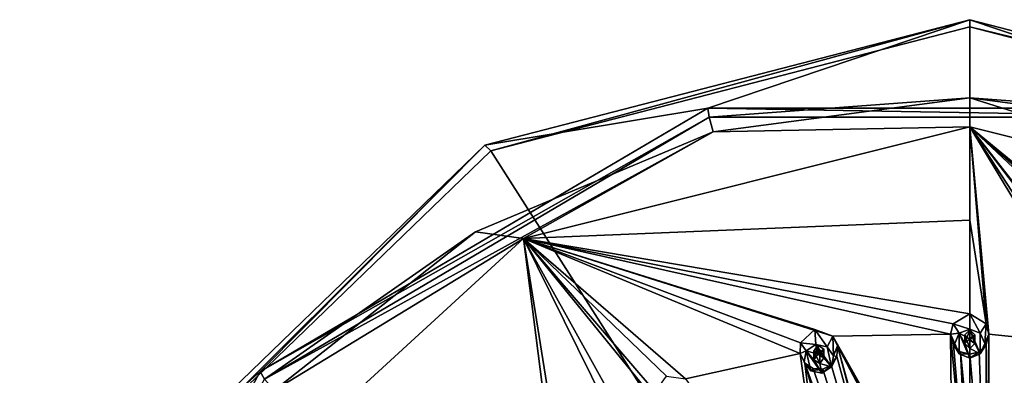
# Model space of a CAD drawing. Header units: millimetres. Extents: x -106 to 198, y -388 to 267.
# Tile 251 of 256: x 102 to 152, y 250 to 267. Entities that reach past the tile are written whole.
import ezdxf

# ---------------------------------------------------------------- set-up
doc = ezdxf.new("R2010")
doc.units = ezdxf.units.MM
doc.header["$LTSCALE"] = 52.148148
for name, color, linetype in [('5793', 7, 'CONTINUOUS'), ('5794', 7, 'CONTINUOUS'), ('5810', 7, 'CONTINUOUS'), ('5830', 7, 'CONTINUOUS'), ('5844', 7, 'CONTINUOUS'), ('5866', 7, 'CONTINUOUS'), ('5867', 7, 'CONTINUOUS'), ('5876', 7, 'CONTINUOUS'), ('5877', 7, 'CONTINUOUS'), ('5878', 7, 'CONTINUOUS'), ('5879', 7, 'CONTINUOUS'), ('5880', 7, 'CONTINUOUS'), ('6021', 7, 'CONTINUOUS'), ('6022', 7, 'CONTINUOUS'), ('6023', 7, 'CONTINUOUS'), ('6024', 7, 'CONTINUOUS'), ('6025', 7, 'CONTINUOUS'), ('6361', 7, 'CONTINUOUS'), ('6391', 7, 'CONTINUOUS')]:
    doc.layers.add(name, color=color, linetype=linetype)

msp = doc.modelspace()

# ---------------------------------------------------------------- linework, layer by layer
at = {"layer": '5793', "linetype": 'CONTINUOUS'}
for points in [[(126.055, 260.808, -0.948), (150, 267.005, 0.713), (150, 223.267, -21.09), (126.055, 260.808, -0.948)], [(150, 267.005, 0.713), (173.945, 260.808, -0.948), (150, 223.267, -21.09), (150, 267.005, 0.713)], [(108.526, 243.876, -5.485), (126.055, 260.808, -0.948), (150, 223.267, -21.09), (108.526, 243.876, -5.485)], [(173.945, 260.808, -0.948), (191.474, 243.876, -5.485), (150, 223.267, -21.09), (173.945, 260.808, -0.948)]]:
    msp.add_3dface(points, dxfattribs=at)
at = {"layer": '5794', "linetype": 'CONTINUOUS'}
for points in [[(125.75, 261.079, 0.078), (136.9, 262.938, 11.281), (150, 267.355, 1.76), (125.75, 261.079, 0.078)], [(136.9, 262.938, 11.281), (163.1, 262.938, 11.281), (150, 267.355, 1.76), (136.9, 262.938, 11.281)], [(150, 267.355, 1.76), (163.1, 262.938, 11.281), (174.25, 261.079, 0.078), (150, 267.355, 1.76)], [(114.523, 249.775, 7.754), (136.9, 262.938, 11.281), (125.75, 261.079, 0.078), (114.523, 249.775, 7.754)], [(107.998, 243.932, -4.517), (114.523, 249.775, 7.754), (125.75, 261.079, 0.078), (107.998, 243.932, -4.517)], [(102.499, 227.29, 1.729), (114.523, 249.775, 7.754), (107.998, 243.932, -4.517), (102.499, 227.29, 1.729)]]:
    msp.add_3dface(points, dxfattribs=at)
at = {"layer": '5810', "linetype": 'CONTINUOUS'}
for points in [[(137.166, 261.748, 11.997), (150, 262.006, 12.066), (150, 263.454, 12.455), (137.166, 261.748, 11.997)], [(150, 263.454, 12.455), (150, 262.006, 12.066), (172.31, 256.43, 10.572), (150, 263.454, 12.455)], [(162.834, 261.748, 11.997), (150, 263.454, 12.455), (172.31, 256.43, 10.572), (162.834, 261.748, 11.997)], [(127.69, 256.43, 10.572), (150, 262.006, 12.066), (137.166, 261.748, 11.997), (127.69, 256.43, 10.572)], [(125.287, 256.756, 10.66), (127.69, 256.43, 10.572), (137.166, 261.748, 11.997), (125.287, 256.756, 10.66)], [(115.246, 248.849, 8.541), (127.69, 256.43, 10.572), (125.287, 256.756, 10.66), (115.246, 248.849, 8.541)], [(110.979, 241.102, 6.465), (127.69, 256.43, 10.572), (115.246, 248.849, 8.541), (110.979, 241.102, 6.465)]]:
    msp.add_3dface(points, dxfattribs=at)
at = {"layer": '5830', "linetype": 'CONTINUOUS'}
for points in [[(126.055, 260.808, -0.948), (125.75, 261.079, 0.078), (150, 267.355, 1.76), (126.055, 260.808, -0.948)], [(150, 267.005, 0.713), (126.055, 260.808, -0.948), (150, 267.355, 1.76), (150, 267.005, 0.713)], [(150, 267.005, 0.713), (150, 267.355, 1.76), (174.25, 261.079, 0.078), (150, 267.005, 0.713)], [(173.945, 260.808, -0.948), (150, 267.005, 0.713), (174.25, 261.079, 0.078), (173.945, 260.808, -0.948)], [(108.526, 243.876, -5.485), (107.998, 243.932, -4.517), (125.75, 261.079, 0.078), (108.526, 243.876, -5.485)], [(126.055, 260.808, -0.948), (108.526, 243.876, -5.485), (125.75, 261.079, 0.078), (126.055, 260.808, -0.948)]]:
    msp.add_3dface(points, dxfattribs=at)
at = {"layer": '5844', "linetype": 'CONTINUOUS'}
for points in [[(137.166, 261.748, 11.997), (150, 263.454, 12.455), (136.979, 262.483, 11.891), (137.166, 261.748, 11.997)], [(136.979, 262.483, 11.891), (150, 263.454, 12.455), (163.021, 262.482, 11.891), (136.979, 262.483, 11.891)], [(150, 263.454, 12.455), (162.834, 261.748, 11.997), (163.021, 262.482, 11.891), (150, 263.454, 12.455)], [(136.9, 262.938, 11.281), (114.523, 249.775, 7.754), (136.979, 262.483, 11.891), (136.9, 262.938, 11.281)], [(163.1, 262.938, 11.281), (136.9, 262.938, 11.281), (163.021, 262.482, 11.891), (163.1, 262.938, 11.281)], [(136.9, 262.938, 11.281), (136.979, 262.483, 11.891), (163.021, 262.482, 11.891), (136.9, 262.938, 11.281)], [(114.523, 249.775, 7.754), (114.737, 249.399, 8.385), (136.979, 262.483, 11.891), (114.523, 249.775, 7.754)], [(114.737, 249.399, 8.385), (137.166, 261.748, 11.997), (136.979, 262.483, 11.891), (114.737, 249.399, 8.385)], [(125.287, 256.756, 10.66), (137.166, 261.748, 11.997), (114.737, 249.399, 8.385), (125.287, 256.756, 10.66)], [(115.246, 248.849, 8.541), (125.287, 256.756, 10.66), (114.737, 249.399, 8.385), (115.246, 248.849, 8.541)], [(114.523, 249.775, 7.754), (102.499, 227.29, 1.729), (114.737, 249.399, 8.385), (114.523, 249.775, 7.754)]]:
    msp.add_3dface(points, dxfattribs=at)
at = {"layer": '5866', "linetype": 'CONTINUOUS'}
for points in [[(150, 262.006, 12.066), (127.69, 256.43, 10.572), (150, 257.344, 12.747), (150, 262.006, 12.066)], [(150, 257.344, 12.747), (127.69, 256.43, 10.572), (150, 252.658, 13.229), (150, 257.344, 12.747)], [(127.69, 256.43, 10.572), (110.979, 241.102, 6.465), (129.039, 245.838, 11.573), (127.69, 256.43, 10.572)], [(150, 252.658, 13.229), (127.69, 256.43, 10.572), (149.174, 252.158, 13.266), (150, 252.658, 13.229)], [(149.174, 252.158, 13.266), (127.69, 256.43, 10.572), (149.043, 251.634, 13.304), (149.174, 252.158, 13.266)], [(149.043, 251.634, 13.304), (127.69, 256.43, 10.572), (143.157, 251.547, 13.102), (149.043, 251.634, 13.304)], [(127.69, 256.43, 10.572), (147.513, 220.835, 11.19), (134.36, 248.227, 12.391), (127.69, 256.43, 10.572)], [(147.513, 220.835, 11.19), (127.69, 256.43, 10.572), (141.971, 227.522, 12.119), (147.513, 220.835, 11.19)], [(129.436, 245.481, 11.655), (127.69, 256.43, 10.572), (129.039, 245.838, 11.573), (129.436, 245.481, 11.655)], [(127.69, 256.43, 10.572), (129.436, 245.481, 11.655), (141.971, 227.522, 12.119), (127.69, 256.43, 10.572)], [(135.788, 249.409, 12.53), (127.69, 256.43, 10.572), (134.84, 249.546, 12.395), (135.788, 249.409, 12.53)], [(127.69, 256.43, 10.572), (135.788, 249.409, 12.53), (141.516, 250.676, 13.047), (127.69, 256.43, 10.572)], [(134.84, 249.546, 12.395), (127.69, 256.43, 10.572), (134.278, 248.76, 12.356), (134.84, 249.546, 12.395)], [(134.278, 248.76, 12.356), (127.69, 256.43, 10.572), (134.36, 248.227, 12.391), (134.278, 248.76, 12.356)], [(143.157, 251.547, 13.102), (127.69, 256.43, 10.572), (142.251, 251.872, 13.019), (143.157, 251.547, 13.102)], [(142.251, 251.872, 13.019), (127.69, 256.43, 10.572), (141.541, 251.215, 13.013), (142.251, 251.872, 13.019)], [(141.541, 251.215, 13.013), (127.69, 256.43, 10.572), (141.516, 250.676, 13.047), (141.541, 251.215, 13.013)], [(149.157, 240.911, 13.558), (149.043, 251.634, 13.304), (143.157, 251.547, 13.102), (149.157, 240.911, 13.558)], [(149.182, 251.121, 13.341), (149.043, 251.634, 13.304), (150, 241.414, 13.572), (149.182, 251.121, 13.341)], [(150, 241.414, 13.572), (149.043, 251.634, 13.304), (149.157, 240.911, 13.558), (150, 241.414, 13.572)], [(149.029, 240.399, 13.543), (149.157, 240.911, 13.558), (143.157, 251.547, 13.102), (149.029, 240.399, 13.543)], [(143.389, 251.06, 13.15), (149.029, 240.399, 13.543), (143.157, 251.547, 13.102), (143.389, 251.06, 13.15)], [(149.534, 250.763, 13.367), (149.182, 251.121, 13.341), (150, 241.414, 13.572), (149.534, 250.763, 13.367)], [(141.516, 250.676, 13.047), (135.788, 249.409, 12.53), (143.039, 239.483, 13.297), (141.516, 250.676, 13.047)], [(141.753, 250.2, 13.094), (141.516, 250.676, 13.047), (143.039, 239.483, 13.297), (141.753, 250.2, 13.094)], [(143.354, 250.529, 13.182), (149.027, 229.737, 12.712), (143.389, 251.06, 13.15), (143.354, 250.529, 13.182)], [(149.149, 230.238, 12.776), (149.029, 240.399, 13.543), (143.389, 251.06, 13.15), (149.149, 230.238, 12.776)], [(149.027, 229.737, 12.712), (149.149, 230.238, 12.776), (143.389, 251.06, 13.15), (149.027, 229.737, 12.712)], [(150, 250.635, 13.376), (149.534, 250.763, 13.367), (150, 246.026, 13.57), (150, 250.635, 13.376)], [(150, 246.026, 13.57), (149.534, 250.763, 13.367), (150, 241.414, 13.572), (150, 246.026, 13.57)], [(150, 221.313, 11.318), (149.027, 229.737, 12.712), (141.753, 250.2, 13.094), (150, 221.313, 11.318)], [(141.753, 250.2, 13.094), (149.027, 229.737, 12.712), (142.168, 249.92, 13.141), (141.753, 250.2, 13.094)], [(150, 221.313, 11.318), (141.753, 250.2, 13.094), (143.039, 239.483, 13.297), (150, 221.313, 11.318)], [(142.649, 249.888, 13.176), (149.027, 229.737, 12.712), (143.08, 250.107, 13.191), (142.649, 249.888, 13.176)], [(143.08, 250.107, 13.191), (149.027, 229.737, 12.712), (143.354, 250.529, 13.182), (143.08, 250.107, 13.191)], [(149.027, 229.737, 12.712), (142.649, 249.888, 13.176), (142.168, 249.92, 13.141), (149.027, 229.737, 12.712)]]:
    msp.add_3dface(points, dxfattribs=at)
at = {"layer": '5867', "color": 7, "linetype": 'CONTINUOUS', "true_color": 0xe0e6ed}
for points in [[(142.511, 250.577, 13.125), (142.407, 251.094, 13.085), (142.214, 250.785, 13.092), (142.511, 250.577, 13.125)], [(142.703, 250.885, 13.119), (142.407, 251.094, 13.085), (142.511, 250.577, 13.125), (142.703, 250.885, 13.119)]]:
    msp.add_3dface(points, dxfattribs=at)
at = {"layer": '5876', "linetype": 'CONTINUOUS'}
for points in [[(150.53, 251.687, 15.04), (150, 252.658, 13.229), (150, 251.899, 15.097), (150.53, 251.687, 15.04)], [(150, 252.658, 13.229), (150.53, 251.687, 15.04), (150.826, 252.158, 13.266), (150, 252.658, 13.229)], [(150.53, 251.687, 15.04), (150.75, 251.175, 14.902), (150.826, 252.158, 13.266), (150.53, 251.687, 15.04)], [(150.826, 252.158, 13.266), (150.75, 251.175, 14.902), (150.957, 251.634, 13.304), (150.826, 252.158, 13.266)], [(150.957, 251.634, 13.304), (150.75, 251.175, 14.902), (150.818, 251.121, 13.341), (150.957, 251.634, 13.304)], [(150.818, 251.121, 13.341), (150.53, 250.663, 14.765), (150.466, 250.763, 13.367), (150.818, 251.121, 13.341)], [(150.75, 251.175, 14.902), (150.53, 250.663, 14.765), (150.818, 251.121, 13.341), (150.75, 251.175, 14.902)], [(150, 250.45, 14.708), (150, 250.635, 13.376), (150.466, 250.763, 13.367), (150, 250.45, 14.708)], [(150.53, 250.663, 14.765), (150, 250.45, 14.708), (150.466, 250.763, 13.367), (150.53, 250.663, 14.765)]]:
    msp.add_3dface(points, dxfattribs=at)
at = {"layer": '5877', "linetype": 'CONTINUOUS'}
for points in [[(149.25, 251.175, 14.902), (149.47, 250.663, 14.765), (149.47, 251.687, 15.04), (149.25, 251.175, 14.902)], [(150, 251.899, 15.097), (149.47, 251.687, 15.04), (150, 251.416, 14.967), (150, 251.899, 15.097)], [(149.47, 250.663, 14.765), (150, 250.45, 14.708), (149.47, 251.687, 15.04), (149.47, 250.663, 14.765)], [(149.47, 251.687, 15.04), (150, 250.45, 14.708), (149.75, 251.175, 14.902), (149.47, 251.687, 15.04)], [(150, 251.416, 14.967), (149.47, 251.687, 15.04), (149.75, 251.175, 14.902), (150, 251.416, 14.967)], [(150.53, 250.663, 14.765), (150.53, 251.687, 15.04), (150, 251.899, 15.097), (150.53, 250.663, 14.765)], [(150.53, 250.663, 14.765), (150, 251.899, 15.097), (150.25, 251.175, 14.902), (150.53, 250.663, 14.765)], [(150, 251.899, 15.097), (150, 251.416, 14.967), (150.25, 251.175, 14.902), (150, 251.899, 15.097)], [(150.53, 250.663, 14.765), (150.75, 251.175, 14.902), (150.53, 251.687, 15.04), (150.53, 250.663, 14.765)], [(149.75, 251.175, 14.902), (150, 250.45, 14.708), (150, 250.933, 14.838), (149.75, 251.175, 14.902)], [(150, 250.933, 14.838), (150.53, 250.663, 14.765), (150.25, 251.175, 14.902), (150, 250.933, 14.838)], [(150, 250.45, 14.708), (150.53, 250.663, 14.765), (150, 250.933, 14.838), (150, 250.45, 14.708)]]:
    msp.add_3dface(points, dxfattribs=at)
at = {"layer": '5878', "linetype": 'CONTINUOUS'}
for points in [[(150, 251.416, 14.967), (150, 251.865, 13.291), (150.25, 251.601, 13.31), (150, 251.416, 14.967)], [(150.25, 251.175, 14.902), (150, 251.416, 14.967), (150.25, 251.601, 13.31), (150.25, 251.175, 14.902)], [(150, 251.338, 13.329), (150.25, 251.175, 14.902), (150.25, 251.601, 13.31), (150, 251.338, 13.329)], [(150, 250.933, 14.838), (150.25, 251.175, 14.902), (150, 251.338, 13.329), (150, 250.933, 14.838)]]:
    msp.add_3dface(points, dxfattribs=at)
at = {"layer": '5879', "linetype": 'CONTINUOUS'}
for points in [[(150, 252.658, 13.229), (149.174, 252.158, 13.266), (150, 251.899, 15.097), (150, 252.658, 13.229)], [(149.174, 252.158, 13.266), (149.043, 251.634, 13.304), (149.47, 251.687, 15.04), (149.174, 252.158, 13.266)], [(150, 251.899, 15.097), (149.174, 252.158, 13.266), (149.47, 251.687, 15.04), (150, 251.899, 15.097)], [(149.043, 251.634, 13.304), (149.25, 251.175, 14.902), (149.47, 251.687, 15.04), (149.043, 251.634, 13.304)], [(149.043, 251.634, 13.304), (149.182, 251.121, 13.341), (149.25, 251.175, 14.902), (149.043, 251.634, 13.304)], [(149.182, 251.121, 13.341), (149.47, 250.663, 14.765), (149.25, 251.175, 14.902), (149.182, 251.121, 13.341)], [(149.182, 251.121, 13.341), (149.534, 250.763, 13.367), (149.47, 250.663, 14.765), (149.182, 251.121, 13.341)], [(149.534, 250.763, 13.367), (150, 250.635, 13.376), (149.47, 250.663, 14.765), (149.534, 250.763, 13.367)], [(150, 250.635, 13.376), (150, 250.45, 14.708), (149.47, 250.663, 14.765), (150, 250.635, 13.376)]]:
    msp.add_3dface(points, dxfattribs=at)
at = {"layer": '5880', "linetype": 'CONTINUOUS'}
for points in [[(150, 251.416, 14.967), (149.75, 251.175, 14.902), (150, 251.865, 13.291), (150, 251.416, 14.967)], [(150, 251.865, 13.291), (149.75, 251.175, 14.902), (149.75, 251.601, 13.31), (150, 251.865, 13.291)], [(149.75, 251.175, 14.902), (150, 250.933, 14.838), (149.75, 251.601, 13.31), (149.75, 251.175, 14.902)], [(150, 250.933, 14.838), (150, 251.338, 13.329), (149.75, 251.601, 13.31), (150, 250.933, 14.838)]]:
    msp.add_3dface(points, dxfattribs=at)
at = {"layer": '6021', "linetype": 'CONTINUOUS'}
for points in [[(143.157, 251.547, 13.102), (142.251, 251.872, 13.019), (142.867, 251.017, 14.86), (143.157, 251.547, 13.102)], [(142.867, 251.017, 14.86), (142.251, 251.872, 13.019), (142.303, 251.118, 14.887), (142.867, 251.017, 14.86)], [(143.192, 250.56, 14.738), (143.157, 251.547, 13.102), (142.867, 251.017, 14.86), (143.192, 250.56, 14.738)], [(143.389, 251.06, 13.15), (143.157, 251.547, 13.102), (143.192, 250.56, 14.738), (143.389, 251.06, 13.15)], [(143.354, 250.529, 13.182), (143.389, 251.06, 13.15), (143.192, 250.56, 14.738), (143.354, 250.529, 13.182)], [(142.649, 249.888, 13.176), (143.08, 250.107, 13.191), (142.614, 249.701, 14.507), (142.649, 249.888, 13.176)], [(142.614, 249.701, 14.507), (143.08, 250.107, 13.191), (143.088, 250.015, 14.592), (142.614, 249.701, 14.507)], [(143.08, 250.107, 13.191), (143.354, 250.529, 13.182), (143.088, 250.015, 14.592), (143.08, 250.107, 13.191)], [(143.088, 250.015, 14.592), (143.354, 250.529, 13.182), (143.192, 250.56, 14.738), (143.088, 250.015, 14.592)]]:
    msp.add_3dface(points, dxfattribs=at)
at = {"layer": '6022', "linetype": 'CONTINUOUS'}
for points in [[(142.303, 251.118, 14.887), (141.83, 250.804, 14.803), (142.407, 250.645, 14.761), (142.303, 251.118, 14.887)], [(143.088, 250.015, 14.592), (142.867, 251.017, 14.86), (142.303, 251.118, 14.887), (143.088, 250.015, 14.592)], [(143.088, 250.015, 14.592), (142.303, 251.118, 14.887), (142.703, 250.459, 14.711), (143.088, 250.015, 14.592)], [(142.303, 251.118, 14.887), (142.407, 250.645, 14.761), (142.703, 250.459, 14.711), (142.303, 251.118, 14.887)], [(141.725, 250.259, 14.657), (142.05, 249.802, 14.535), (141.83, 250.804, 14.803), (141.725, 250.259, 14.657)], [(142.05, 249.802, 14.535), (142.614, 249.701, 14.507), (141.83, 250.804, 14.803), (142.05, 249.802, 14.535)], [(141.83, 250.804, 14.803), (142.614, 249.701, 14.507), (142.214, 250.359, 14.684), (141.83, 250.804, 14.803)], [(142.407, 250.645, 14.761), (141.83, 250.804, 14.803), (142.214, 250.359, 14.684), (142.407, 250.645, 14.761)], [(143.088, 250.015, 14.592), (143.192, 250.56, 14.738), (142.867, 251.017, 14.86), (143.088, 250.015, 14.592)], [(142.214, 250.359, 14.684), (142.614, 249.701, 14.507), (142.511, 250.173, 14.634), (142.214, 250.359, 14.684)], [(142.511, 250.173, 14.634), (143.088, 250.015, 14.592), (142.703, 250.459, 14.711), (142.511, 250.173, 14.634)], [(142.614, 249.701, 14.507), (143.088, 250.015, 14.592), (142.511, 250.173, 14.634), (142.614, 249.701, 14.507)]]:
    msp.add_3dface(points, dxfattribs=at)
at = {"layer": '6023', "linetype": 'CONTINUOUS'}
for points in [[(142.407, 251.094, 13.085), (142.703, 250.885, 13.119), (142.407, 250.645, 14.761), (142.407, 251.094, 13.085)], [(142.407, 250.645, 14.761), (142.703, 250.885, 13.119), (142.703, 250.459, 14.711), (142.407, 250.645, 14.761)], [(142.703, 250.885, 13.119), (142.511, 250.577, 13.125), (142.703, 250.459, 14.711), (142.703, 250.885, 13.119)], [(142.511, 250.577, 13.125), (142.511, 250.173, 14.634), (142.703, 250.459, 14.711), (142.511, 250.577, 13.125)]]:
    msp.add_3dface(points, dxfattribs=at)
at = {"layer": '6024', "linetype": 'CONTINUOUS'}
for points in [[(142.251, 251.872, 13.019), (141.541, 251.215, 13.013), (142.303, 251.118, 14.887), (142.251, 251.872, 13.019)], [(141.541, 251.215, 13.013), (141.516, 250.676, 13.047), (141.83, 250.804, 14.803), (141.541, 251.215, 13.013)], [(142.303, 251.118, 14.887), (141.541, 251.215, 13.013), (141.83, 250.804, 14.803), (142.303, 251.118, 14.887)], [(141.516, 250.676, 13.047), (141.725, 250.259, 14.657), (141.83, 250.804, 14.803), (141.516, 250.676, 13.047)], [(141.516, 250.676, 13.047), (141.753, 250.2, 13.094), (141.725, 250.259, 14.657), (141.516, 250.676, 13.047)], [(141.753, 250.2, 13.094), (142.05, 249.802, 14.535), (141.725, 250.259, 14.657), (141.753, 250.2, 13.094)], [(141.753, 250.2, 13.094), (142.168, 249.92, 13.141), (142.05, 249.802, 14.535), (141.753, 250.2, 13.094)], [(142.168, 249.92, 13.141), (142.649, 249.888, 13.176), (142.05, 249.802, 14.535), (142.168, 249.92, 13.141)], [(142.649, 249.888, 13.176), (142.614, 249.701, 14.507), (142.05, 249.802, 14.535), (142.649, 249.888, 13.176)]]:
    msp.add_3dface(points, dxfattribs=at)
at = {"layer": '6025', "linetype": 'CONTINUOUS'}
for points in [[(142.214, 250.785, 13.092), (142.407, 251.094, 13.085), (142.214, 250.359, 14.684), (142.214, 250.785, 13.092)], [(142.407, 251.094, 13.085), (142.407, 250.645, 14.761), (142.214, 250.359, 14.684), (142.407, 251.094, 13.085)], [(142.511, 250.577, 13.125), (142.214, 250.785, 13.092), (142.511, 250.173, 14.634), (142.511, 250.577, 13.125)], [(142.214, 250.785, 13.092), (142.214, 250.359, 14.684), (142.511, 250.173, 14.634), (142.214, 250.785, 13.092)]]:
    msp.add_3dface(points, dxfattribs=at)
at = {"layer": '6361', "linetype": 'CONTINUOUS'}
for points in [[(172.31, 256.43, 10.572), (150, 262.006, 12.066), (165.722, 248.76, 12.356), (172.31, 256.43, 10.572)], [(150, 262.006, 12.066), (150, 257.344, 12.747), (150.826, 252.158, 13.266), (150, 262.006, 12.066)], [(150, 262.006, 12.066), (150.826, 252.158, 13.266), (150.957, 251.634, 13.304), (150, 262.006, 12.066)], [(150, 262.006, 12.066), (150.957, 251.634, 13.304), (156.611, 251.06, 13.15), (150, 262.006, 12.066)], [(150, 262.006, 12.066), (157.749, 251.872, 13.019), (158.459, 251.215, 13.013), (150, 262.006, 12.066)], [(157.749, 251.872, 13.019), (150, 262.006, 12.066), (156.843, 251.547, 13.102), (157.749, 251.872, 13.019)], [(150, 262.006, 12.066), (158.459, 251.215, 13.013), (163.891, 248.979, 12.592), (150, 262.006, 12.066)], [(150, 262.006, 12.066), (156.611, 251.06, 13.15), (156.843, 251.547, 13.102), (150, 262.006, 12.066)], [(150, 262.006, 12.066), (165.16, 249.546, 12.395), (165.722, 248.76, 12.356), (150, 262.006, 12.066)], [(165.16, 249.546, 12.395), (150, 262.006, 12.066), (164.212, 249.409, 12.53), (165.16, 249.546, 12.395)], [(150, 262.006, 12.066), (163.891, 248.979, 12.592), (164.212, 249.409, 12.53), (150, 262.006, 12.066)], [(150, 257.344, 12.747), (150, 252.658, 13.229), (150.826, 252.158, 13.266), (150, 257.344, 12.747)], [(150.957, 251.634, 13.304), (150.818, 251.121, 13.341), (150.843, 240.911, 13.558), (150.957, 251.634, 13.304)], [(150.957, 251.634, 13.304), (150.843, 240.911, 13.558), (150.971, 240.399, 13.543), (150.957, 251.634, 13.304)], [(150.957, 251.634, 13.304), (150.851, 230.238, 12.776), (150.973, 229.737, 12.712), (150.957, 251.634, 13.304)], [(150.851, 230.238, 12.776), (150.957, 251.634, 13.304), (150.971, 240.399, 13.543), (150.851, 230.238, 12.776)], [(156.611, 251.06, 13.15), (150.957, 251.634, 13.304), (150.973, 229.737, 12.712), (156.611, 251.06, 13.15)], [(150.818, 251.121, 13.341), (150.466, 250.763, 13.367), (150.843, 240.911, 13.558), (150.818, 251.121, 13.341)], [(150.466, 250.763, 13.367), (150, 250.635, 13.376), (150.843, 240.911, 13.558), (150.466, 250.763, 13.367)], [(150, 250.635, 13.376), (150, 246.026, 13.57), (150.843, 240.911, 13.558), (150, 250.635, 13.376)], [(156.646, 250.529, 13.182), (156.611, 251.06, 13.15), (150.973, 229.737, 12.712), (156.646, 250.529, 13.182)], [(152.487, 220.835, 11.19), (156.646, 250.529, 13.182), (150.973, 229.737, 12.712), (152.487, 220.835, 11.19)]]:
    msp.add_3dface(points, dxfattribs=at)
at = {"layer": '6391', "linetype": 'CONTINUOUS'}
for points in [[(150, 251.338, 13.329), (150, 251.865, 13.291), (149.75, 251.601, 13.31), (150, 251.338, 13.329)], [(150, 251.865, 13.291), (150, 251.338, 13.329), (150.25, 251.601, 13.31), (150, 251.865, 13.291)]]:
    msp.add_3dface(points, dxfattribs=at)

doc.saveas('drawing.dxf')
